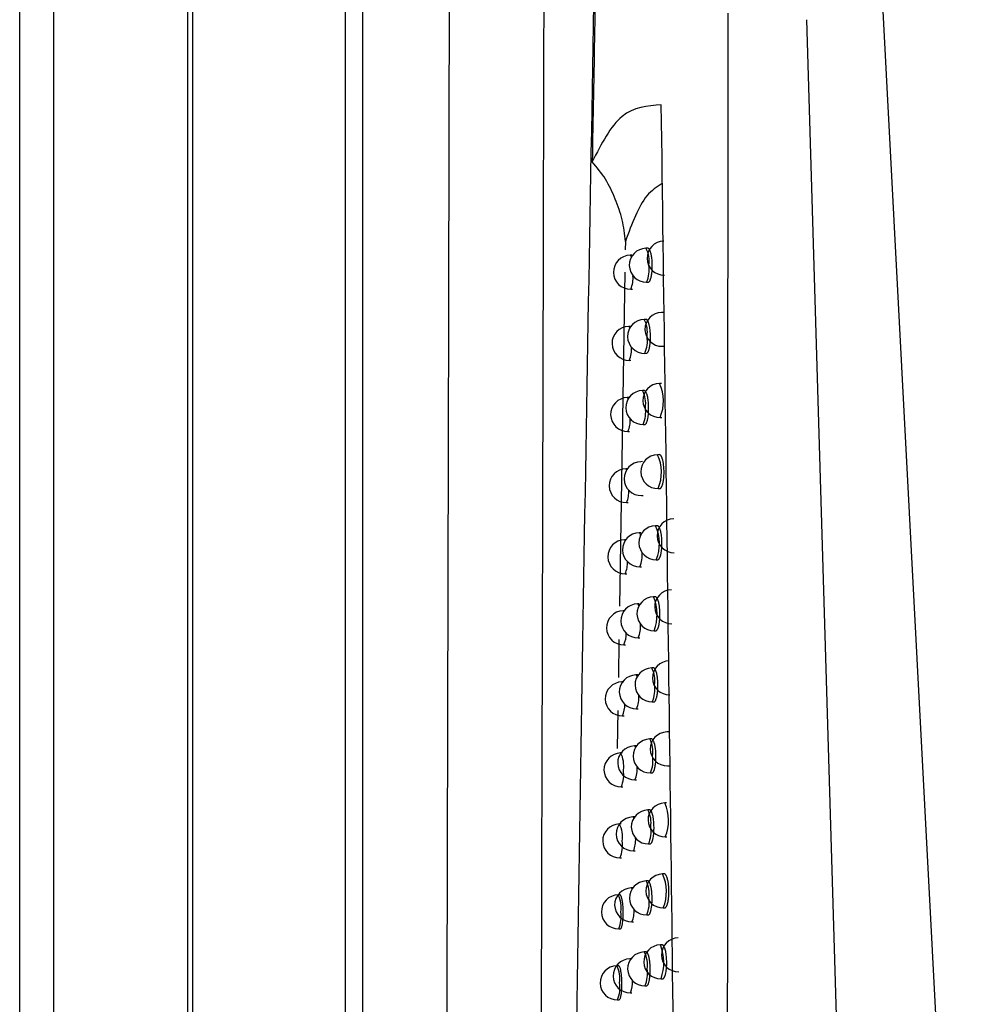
# Model space of a CAD drawing. Header units: millimetres. Extents: x -0.66 to 0.91, y -0.4 to 0.64.
# Tile 51 of 241: x -0.0314 to -0.0037, y 0.0709 to 0.0999. Entities that reach past the tile are written whole.
import ezdxf

# ---------------------------------------------------------------- set-up
doc = ezdxf.new("R2010")
doc.units = ezdxf.units.MM
doc.layers.add('FORMAT', color=7, linetype='Continuous')

msp = doc.modelspace()

# ---------------------------------------------------------------- linework, layer by layer
at = {"layer": 'FORMAT', "color": 7, "linetype": 'Continuous', "lineweight": 25}
for p, q in [((-0.031429, -0.035976), (-0.031429, 0.324024)), ((-0.030429, 0.324024), (-0.030429, -0.035976)), ((-0.026473, -0.03602), (-0.026473, 0.324067)), ((-0.026342, 0.136136), (-0.026342, 0.021911)), ((-0.021833, 0.022364), (-0.021833, 0.135921)), ((-0.021333, 0.135921), (-0.021333, 0.022126)), ((-0.006022, 0.100563), (-0.003659, 0.055495)), ((-0.008245, 0.099924), (-0.006811, 0.051341)), ((-0.013583, 0.093385), (-0.013587, 0.093137)), ((-0.012925, 0.093187), (-0.012978, 0.093186)), ((-0.013392, 0.092981), (-0.013444, 0.09298)), ((-0.013598, 0.092478), (-0.013757, 0.082632)), ((-0.01296, 0.092186), (-0.012913, 0.092187)), ((-0.013427, 0.09198), (-0.01338, 0.091981)), ((-0.012464, 0.091296), (-0.012517, 0.091295)), ((-0.013434, 0.090883), (-0.013486, 0.090882)), ((-0.012977, 0.091089), (-0.013029, 0.091088)), ((-0.012499, 0.090295), (-0.012452, 0.090296)), ((-0.013011, 0.090088), (-0.012964, 0.090089)), ((-0.013469, 0.089882), (-0.013422, 0.089883)), ((-0.012525, 0.089199), (-0.012578, 0.089198)), ((-0.013027, 0.088991), (-0.01308, 0.088991)), ((-0.013476, 0.088785), (-0.013528, 0.088784)), ((-0.013062, 0.087991), (-0.013015, 0.087992)), ((-0.01256, 0.088198), (-0.012513, 0.088199)), ((-0.01351, 0.087785), (-0.013463, 0.087785)), ((-0.012585, 0.087102), (-0.012637, 0.087101)), ((-0.013077, 0.086895), (-0.013129, 0.086894)), ((-0.013524, 0.086689), (-0.013569, 0.086688)), ((-0.012619, 0.086101), (-0.012572, 0.086102)), ((-0.013551, 0.085688), (-0.013504, 0.085689)), ((-0.013111, 0.085894), (-0.013064, 0.085895)), ((-0.013126, 0.084799), (-0.013178, 0.084798)), ((-0.012643, 0.085005), (-0.012696, 0.085004)), ((-0.013573, 0.084593), (-0.013609, 0.084592)), ((-0.012678, 0.084005), (-0.012631, 0.084005)), ((-0.01316, 0.083798), (-0.013113, 0.083799)), ((-0.013591, 0.083592), (-0.013544, 0.083593)), ((-0.012701, 0.08291), (-0.012753, 0.082909)), ((-0.013621, 0.082497), (-0.013648, 0.082497)), ((-0.013174, 0.082703), (-0.013226, 0.082702)), ((-0.012736, 0.081909), (-0.012688, 0.08191)), ((-0.013773, 0.081655), (-0.013791, 0.080533)), ((-0.013208, 0.081702), (-0.013161, 0.081703)), ((-0.01363, 0.081497), (-0.013583, 0.081498)), ((-0.012758, 0.080815), (-0.01281, 0.080814)), ((-0.013635, 0.080403), (-0.013687, 0.080402)), ((-0.013222, 0.080609), (-0.013273, 0.080608)), ((-0.013807, 0.079558), (-0.013825, 0.078435)), ((-0.013256, 0.079608), (-0.013208, 0.079609)), ((-0.012792, 0.079814), (-0.012745, 0.079815)), ((-0.013669, 0.079402), (-0.013622, 0.079403)), ((-0.012814, 0.078721), (-0.012866, 0.07872)), ((-0.01231, 0.078928), (-0.012362, 0.078927)), ((-0.013268, 0.078515), (-0.01332, 0.078514)), ((-0.013674, 0.078309), (-0.013725, 0.078308)), ((-0.012344, 0.077927), (-0.012297, 0.077928)), ((-0.013302, 0.077514), (-0.013255, 0.077515)), ((-0.012848, 0.07772), (-0.0128, 0.077721)), ((-0.013707, 0.077308), (-0.01366, 0.077309)), ((-0.012374, 0.076834), (-0.012427, 0.076833)), ((-0.013315, 0.076421), (-0.013366, 0.07642)), ((-0.012868, 0.076627), (-0.01292, 0.076627)), ((-0.013711, 0.076216), (-0.013763, 0.076215)), ((-0.012409, 0.075834), (-0.012362, 0.075834)), ((-0.012903, 0.075627), (-0.012855, 0.075628)), ((-0.013745, 0.075215), (-0.013698, 0.075216)), ((-0.013348, 0.075421), (-0.013301, 0.075421)), ((-0.012438, 0.074742), (-0.01249, 0.074741)), ((-0.013369, 0.074329), (-0.013411, 0.074328)), ((-0.012922, 0.074535), (-0.012974, 0.074534)), ((-0.013748, 0.074124), (-0.0138, 0.074123)), ((-0.012472, 0.073741), (-0.012425, 0.073742)), ((-0.012956, 0.073534), (-0.012909, 0.073535)), ((-0.013393, 0.073328), (-0.013346, 0.073329)), ((-0.013782, 0.073123), (-0.013735, 0.073124)), ((-0.0125, 0.072649), (-0.012553, 0.072649)), ((-0.012975, 0.072443), (-0.013027, 0.072442)), ((-0.013785, 0.072032), (-0.013837, 0.072031)), ((-0.013422, 0.072237), (-0.013455, 0.072236)), ((-0.013009, 0.071442), (-0.012962, 0.071443)), ((-0.012535, 0.071649), (-0.012487, 0.07165)), ((-0.013437, 0.071236), (-0.01339, 0.071237)), ((-0.013819, 0.071031), (-0.013772, 0.071032))]:
    msp.add_line(p, q, dxfattribs=at)
at = {"layer": 'FORMAT', "color": 7, "linetype": 'Continuous', "lineweight": 25, "flags": 128}
for points in [[(-0.013444, 0.09298), (-0.013444, 0.09298), (-0.013415, 0.092942), (-0.013409, 0.092923)], [(-0.013486, 0.090882), (-0.013486, 0.090882), (-0.013457, 0.090844), (-0.013455, 0.090836)], [(-0.013528, 0.088784), (-0.013528, 0.088784), (-0.013499, 0.088748)], [(-0.013569, 0.086688), (-0.013568, 0.086688), (-0.013544, 0.08666)], [(-0.013609, 0.084592), (-0.013608, 0.084592), (-0.013587, 0.084572)], [(-0.013648, 0.082497), (-0.013648, 0.082497), (-0.013631, 0.082483)], [(-0.013226, 0.082702), (-0.013226, 0.082702), (-0.013197, 0.082664), (-0.013189, 0.082638)], [(-0.013273, 0.080608), (-0.013273, 0.080608), (-0.013244, 0.08057), (-0.013239, 0.080555)], [(-0.013687, 0.080402), (-0.013687, 0.080402), (-0.013674, 0.080395)], [(-0.01332, 0.078514), (-0.01332, 0.078514), (-0.013291, 0.078476), (-0.013289, 0.078471)], [(-0.013366, 0.07642), (-0.013366, 0.07642), (-0.013338, 0.076387)], [(-0.013411, 0.074328), (-0.013411, 0.074328), (-0.013387, 0.074303)], [(-0.013455, 0.072236), (-0.013455, 0.072236), (-0.013435, 0.072218)]]:
    msp.add_lwpolyline(points, dxfattribs=at)
at = {"layer": 'FORMAT', "color": 7, "linetype": 'Continuous', "lineweight": 25}
for centre, radius, start, end in [((-0.012969, 0.092686), 0.0005, 91.021569, 271.021569), ((-0.013679, 0.092814), 0.0007941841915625, 350.768127, 27.972421), ((-0.012446, 0.092894), 0.0005, 91.021569, 271.021569), ((-0.013436, 0.09248), 0.0005, 91.021569, 271.021569), ((-0.013793, 0.092548), 0.0009085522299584, 336.523793, 8.735336), ((-0.014139, 0.0923), 0.0007809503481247, 335.790636, 5.650693), ((-0.012508, 0.090795), 0.0005, 91.021569, 271.021569), ((-0.013478, 0.090382), 0.0005, 91.021569, 271.021569), ((-0.01302, 0.090588), 0.0005, 91.021569, 271.021569), ((-0.01373, 0.090715), 0.0007941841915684, 350.768127, 27.972421), ((-0.013845, 0.09045), 0.0009085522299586, 336.523793, 8.735336), ((-0.014167, 0.090197), 0.0007660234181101, 335.685568, 5.26658), ((-0.012569, 0.088698), 0.0005, 91.021569, 271.021569), ((-0.013719, 0.088677), 0.001254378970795, 337.530656, 24.512482), ((-0.013071, 0.088491), 0.0005, 91.021569, 271.021569), ((-0.013781, 0.088618), 0.0007941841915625, 350.768127, 27.972421), ((-0.013519, 0.088284), 0.0005, 91.021569, 271.021569), ((-0.013895, 0.088353), 0.0009085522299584, 336.523793, 8.735336), ((-0.014195, 0.088095), 0.0007521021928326, 335.583213, 4.902416), ((-0.012628, 0.086601), 0.0005, 91.021569, 271.021569), ((-0.013749, 0.086581), 0.0012272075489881, 336.978136, 25.065003), ((-0.01312, 0.086394), 0.0005, 91.021569, 271.021569), ((-0.01356, 0.086188), 0.0005, 91.021569, 271.021569), ((-0.014223, 0.085995), 0.0007390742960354, 335.483399, 4.556035), ((-0.012152, 0.084712), 0.0005, 91.021569, 271.021569), ((-0.013169, 0.084298), 0.0005, 91.021569, 271.021569), ((-0.012687, 0.084505), 0.0005, 91.021569, 271.021569), ((-0.013219, 0.084727), 8.15198178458e-05, 355.948252, 60.05105), ((-0.013809, 0.084484), 0.0012285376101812, 337.005807, 25.037332), ((-0.0136, 0.084092), 0.0005, 91.021569, 271.021569), ((-0.013898, 0.084127), 0.0008077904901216, 335.96819, 6.326425), ((-0.014252, 0.083895), 0.0007268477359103, 335.385995, 4.225703), ((-0.012221, 0.082616), 0.0005, 91.021569, 271.021569), ((-0.012744, 0.082409), 0.0005, 91.021569, 271.021569), ((-0.014037, 0.082386), 0.0013859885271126, 339.875101, 22.168038), ((-0.013639, 0.081997), 0.0005, 91.021569, 271.021569), ((-0.013217, 0.082202), 0.0005, 91.021569, 271.021569), ((-0.01393, 0.082026), 0.0007910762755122, 335.859286, 5.907774), ((-0.01428, 0.081796), 0.0007153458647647, 335.290901, 3.910003), ((-0.012287, 0.080521), 0.0005, 91.021569, 271.021569), ((-0.012801, 0.080314), 0.0005, 91.021569, 271.021569), ((-0.013511, 0.080442), 0.0007941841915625, 350.768127, 27.972421), ((-0.013264, 0.080108), 0.0005, 91.021569, 271.021569), ((-0.013678, 0.079902), 0.0005, 91.021569, 271.021569), ((-0.013625, 0.080176), 0.0009085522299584, 336.523793, 8.735336), ((-0.013963, 0.079926), 0.0007755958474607, 335.753488, 5.513631), ((-0.014309, 0.079698), 0.0007045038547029, 335.19804, 3.607762), ((-0.012857, 0.07822), 0.0005, 91.021569, 271.021569), ((-0.013567, 0.078347), 0.0007941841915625, 350.768127, 27.972421), ((-0.012353, 0.078427), 0.0005, 91.021569, 271.021569), ((-0.013311, 0.078014), 0.0005, 91.021569, 271.021569), ((-0.013716, 0.077808), 0.0005, 91.021569, 271.021569), ((-0.014427, 0.077936), 0.0007941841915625, 350.768127, 27.972421), ((-0.013681, 0.078082), 0.0009085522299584, 336.523793, 8.735336), ((-0.014541, 0.07767), 0.0009085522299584, 336.523793, 8.735336), ((-0.013996, 0.077828), 0.0007611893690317, 335.650515, 5.140799), ((-0.012418, 0.076334), 0.0005, 91.021569, 271.021569), ((-0.013539, 0.076314), 0.0012274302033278, 336.982773, 25.060366), ((-0.013357, 0.075921), 0.0005, 91.021569, 271.021569), ((-0.012911, 0.076127), 0.0005, 91.021569, 271.021569), ((-0.013622, 0.076254), 0.0007941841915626, 350.768127, 27.972421), ((-0.013754, 0.075715), 0.0005, 91.021569, 271.021569), ((-0.014464, 0.075843), 0.0007941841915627, 350.768127, 27.972421), ((-0.013736, 0.075989), 0.0009085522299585, 336.523793, 8.735336), ((-0.014029, 0.07573), 0.0007477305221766, 335.550164, 4.786805), ((-0.014579, 0.075577), 0.0009085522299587, 336.523793, 8.735336), ((-0.012481, 0.074241), 0.0005, 91.021569, 271.021569), ((-0.013603, 0.074221), 0.0012287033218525, 337.00925, 25.033889), ((-0.013402, 0.073828), 0.0005, 91.021569, 271.021569), ((-0.012965, 0.074034), 0.0005, 91.021569, 271.021569), ((-0.013676, 0.074161), 0.0007941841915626, 350.768127, 27.972421), ((-0.013791, 0.073623), 0.0005, 91.021569, 271.021569), ((-0.014502, 0.07375), 0.0007941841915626, 350.768127, 27.972421), ((-0.01379, 0.073896), 0.0009085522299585, 336.523793, 8.735336), ((-0.014616, 0.073485), 0.0009085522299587, 336.523793, 8.735336), ((-0.014062, 0.073634), 0.0007351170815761, 335.452278, 4.449694), ((-0.012022, 0.072356), 0.0005, 91.021569, 271.021569), ((-0.012544, 0.072149), 0.0005, 91.021569, 271.021569), ((-0.013839, 0.072126), 0.0013882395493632, 339.911032, 22.132107), ((-0.013018, 0.071942), 0.0005, 91.021569, 271.021569), ((-0.013729, 0.072069), 0.0007941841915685, 350.768127, 27.972421), ((-0.013828, 0.071531), 0.0005, 91.021569, 271.021569), ((-0.013446, 0.071736), 0.0005, 91.021569, 271.021569), ((-0.014538, 0.071659), 0.0007941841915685, 350.768127, 27.972421), ((-0.013843, 0.071804), 0.0009085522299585, 336.523793, 8.735336), ((-0.014652, 0.071393), 0.0009085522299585, 336.523793, 8.735336), ((-0.014095, 0.071538), 0.0007232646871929, 335.35674, 4.127884)]:
    msp.add_arc(centre, radius, start, end, dxfattribs=at)
for points, knots in [([(-0.0189756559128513, 0.0236943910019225), (-0.0189374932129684, 0.0358943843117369), (-0.0188611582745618, 0.0602974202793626), (-0.0187705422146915, 0.0971297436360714), (-0.0187261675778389, 0.1217910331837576), (-0.0187039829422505, 0.1341201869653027)], [0, 0, 0, 0, 0.3333046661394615, 0.6666926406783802, 1, 1, 1, 1]), ([(-0.0144234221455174, 0.1031758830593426), (-0.0144461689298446, 0.1019879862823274), (-0.0144936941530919, 0.0995060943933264), (-0.0145392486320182, 0.0970261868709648), (-0.0145629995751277, 0.0957332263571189)], [0, 0, 0, 0, 0.4786255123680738, 1, 1, 1, 1]), ([(-0.0162067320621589, 0.0217882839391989), (-0.0161971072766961, 0.0246374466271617), (-0.0161478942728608, 0.0392056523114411), (-0.0160678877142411, 0.0655934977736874), (-0.0160056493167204, 0.0897799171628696), (-0.0159767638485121, 0.1021753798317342), (-0.0159754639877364, 0.1027331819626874)], [0, 0, 0, 0, 0.1061557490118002, 0.542790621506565, 0.9794253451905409, 1, 1, 1, 1]), ([(-0.0156488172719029, 0.0213730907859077), (-0.0155730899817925, 0.0279605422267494), (-0.0154216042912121, 0.041138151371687), (-0.0151556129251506, 0.0610178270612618), (-0.0148577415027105, 0.0809722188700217), (-0.0146191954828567, 0.0943342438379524), (-0.0144998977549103, 0.1010166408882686)], [0, 0, 0, 0, 0.2497424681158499, 0.4995875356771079, 0.749741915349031, 0.9999999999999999, 0.9999999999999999, 0.9999999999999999, 0.9999999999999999]), ([(-0.0106230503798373, -0.0007072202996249), (-0.01062209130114, 0.0003401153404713), (-0.0106141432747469, 0.0090195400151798), (-0.0106005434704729, 0.0253356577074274), (-0.01058437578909, 0.0482474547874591), (-0.010571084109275, 0.0711675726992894), (-0.0105629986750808, 0.0884573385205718), (-0.0105591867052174, 0.0981058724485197), (-0.0105583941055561, 0.1001120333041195)], [0, 0, 0, 0, 0.0311832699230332, 0.2584203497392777, 0.4856766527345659, 0.71299065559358, 0.9403238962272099, 1, 1, 1, 1]), ([(-0.0125270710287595, 0.0974178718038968), (-0.0129346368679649, 0.0973844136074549), (-0.0137512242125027, 0.0973173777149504), (-0.014292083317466, 0.0962618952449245), (-0.0145629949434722, 0.095733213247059)], [0, 0, 0, 0, 0.499108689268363, 1, 1, 1, 1]), ([(-0.0117317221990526, -0.0008944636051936), (-0.0117663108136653, 0.0100234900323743), (-0.0118354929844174, 0.0318609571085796), (-0.012078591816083, 0.0646427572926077), (-0.0123775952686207, 0.0864932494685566), (-0.0125270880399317, 0.0974178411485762)], [0, 0, 0, 0, 0.333314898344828, 0.6666774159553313, 1, 1, 1, 1]), ([(-0.013583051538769, 0.0933851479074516), (-0.0136069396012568, 0.0935996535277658), (-0.0136547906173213, 0.0940293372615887), (-0.0138810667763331, 0.0946383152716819), (-0.0141406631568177, 0.0952365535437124), (-0.0144223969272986, 0.0955678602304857), (-0.0145630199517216, 0.0957332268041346)], [0, 0, 0, 0, 0.2496130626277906, 0.5000086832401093, 0.7504371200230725, 1, 1, 1, 1]), ([(-0.0124976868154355, 0.0950916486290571), (-0.0126559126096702, 0.094994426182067), (-0.0130973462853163, 0.0947231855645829), (-0.013393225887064, 0.0939080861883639), (-0.0135830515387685, 0.0933851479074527)], [0, 0, 0, 0, 0.3584361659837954, 1, 1, 1, 1]), ([(-0.012912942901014, 0.0921878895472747), (-0.0129120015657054, 0.0921876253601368), (-0.0129074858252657, 0.0921863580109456), (-0.0128995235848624, 0.092189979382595), (-0.01288563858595, 0.0921980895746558), (-0.0128720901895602, 0.0922140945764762), (-0.0128592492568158, 0.0922365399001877), (-0.012850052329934, 0.0922565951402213), (-0.0128413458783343, 0.0922796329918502), (-0.0128330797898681, 0.0923059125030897), (-0.0128254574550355, 0.0923349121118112), (-0.0128162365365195, 0.0923767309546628), (-0.0128084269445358, 0.0924232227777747), (-0.012802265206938, 0.0924732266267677), (-0.0127972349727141, 0.0925251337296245), (-0.0127939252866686, 0.0925795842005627), (-0.0127924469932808, 0.0926352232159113), (-0.012792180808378, 0.0926912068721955), (-0.0127937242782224, 0.0927473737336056), (-0.0127970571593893, 0.0928023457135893), (-0.012801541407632, 0.0928561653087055), (-0.0128077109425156, 0.0929078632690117), (-0.0128154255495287, 0.0929561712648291), (-0.0128241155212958, 0.0930019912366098), (-0.0128341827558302, 0.0930436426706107), (-0.0128453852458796, 0.0930800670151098), (-0.012857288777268, 0.0931128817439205), (-0.0128701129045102, 0.0931398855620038), (-0.0128835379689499, 0.0931603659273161), (-0.0128973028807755, 0.0931763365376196), (-0.0129113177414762, 0.0931858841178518), (-0.0129218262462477, 0.0931866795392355), (-0.0129252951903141, 0.0931869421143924)], [0, 0, 0, 0, 0.0072282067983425, 0.0346748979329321, 0.0612502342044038, 0.115303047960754, 0.142845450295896, 0.1694235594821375, 0.19618696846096, 0.2235361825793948, 0.2510884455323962, 0.277574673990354, 0.3314558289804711, 0.3589173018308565, 0.3852542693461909, 0.4388314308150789, 0.4661373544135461, 0.4923397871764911, 0.5456386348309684, 0.5727991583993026, 0.5989499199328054, 0.6521371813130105, 0.679236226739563, 0.7054436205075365, 0.7587411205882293, 0.7858930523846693, 0.8122352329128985, 0.8658058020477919, 0.8930964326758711, 0.9195842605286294, 0.9734541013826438, 1, 1, 1, 1]), ([(-0.0129641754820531, 0.0900897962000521), (-0.0129632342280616, 0.0900895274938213), (-0.0129587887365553, 0.09008825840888), (-0.0129509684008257, 0.0900918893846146), (-0.0129373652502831, 0.0901000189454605), (-0.0129240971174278, 0.0901160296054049), (-0.0129115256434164, 0.0901384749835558), (-0.0129025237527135, 0.0901585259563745), (-0.0128940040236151, 0.0901815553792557), (-0.0128859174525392, 0.0902078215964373), (-0.0128784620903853, 0.0902368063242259), (-0.0128694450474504, 0.0902786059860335), (-0.0128618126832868, 0.0903250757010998), (-0.0128557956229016, 0.0903750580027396), (-0.0128508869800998, 0.0904269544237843), (-0.0128476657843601, 0.0904813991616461), (-0.0128462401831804, 0.0905370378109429), (-0.012846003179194, 0.0905930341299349), (-0.0128475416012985, 0.090649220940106), (-0.0128508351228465, 0.0907042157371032), (-0.0128552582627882, 0.0907580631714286), (-0.0128613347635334, 0.0908097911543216), (-0.0128689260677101, 0.0908581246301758), (-0.0128774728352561, 0.0909039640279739), (-0.0128873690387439, 0.0909456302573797), (-0.0128983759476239, 0.0909820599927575), (-0.0129100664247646, 0.0910148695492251), (-0.0129226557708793, 0.0910418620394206), (-0.0129358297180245, 0.0910623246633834), (-0.0129493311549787, 0.0910782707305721), (-0.0129630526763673, 0.0910877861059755), (-0.012973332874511, 0.0910885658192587), (-0.0129767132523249, 0.0910888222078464)], [0, 0, 0, 0, 0.0073694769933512, 0.0348056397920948, 0.0613626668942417, 0.1153782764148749, 0.1429017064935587, 0.1694618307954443, 0.1962070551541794, 0.2235373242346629, 0.251070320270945, 0.2775473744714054, 0.3314090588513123, 0.3588600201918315, 0.3852013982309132, 0.438786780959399, 0.466096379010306, 0.4923151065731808, 0.5456467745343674, 0.5728238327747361, 0.5989953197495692, 0.6522249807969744, 0.6793458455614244, 0.7055689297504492, 0.7588990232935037, 0.7860680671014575, 0.8124139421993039, 0.8659928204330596, 0.8932882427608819, 0.9197664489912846, 0.9736172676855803, 0.9999999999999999, 0.9999999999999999, 0.9999999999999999, 0.9999999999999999]), ([(-0.0130145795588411, 0.0879923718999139), (-0.0130136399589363, 0.0879920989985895), (-0.0130092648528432, 0.0879908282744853), (-0.0130015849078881, 0.0879944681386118), (-0.0129882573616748, 0.0880026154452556), (-0.0129752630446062, 0.0880186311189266), (-0.0129629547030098, 0.0880410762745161), (-0.0129541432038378, 0.0880611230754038), (-0.0129458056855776, 0.0880841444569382), (-0.0129378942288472, 0.0881103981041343), (-0.0129306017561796, 0.0881393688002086), (-0.0129217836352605, 0.0881811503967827), (-0.0129143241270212, 0.0882275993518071), (-0.0129084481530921, 0.0882775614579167), (-0.0129036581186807, 0.0883294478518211), (-0.0129005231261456, 0.0883838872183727), (-0.0128991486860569, 0.0884395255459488), (-0.01289893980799, 0.0884955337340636), (-0.0129004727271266, 0.0885517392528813), (-0.0129037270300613, 0.0886067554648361), (-0.0129080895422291, 0.0886606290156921), (-0.012914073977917, 0.0887123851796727), (-0.0129215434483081, 0.0887607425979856), (-0.0129299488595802, 0.0888066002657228), (-0.0129396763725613, 0.0888482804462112), (-0.0129504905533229, 0.0888847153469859), (-0.0129619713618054, 0.0889175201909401), (-0.012974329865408, 0.0889445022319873), (-0.0129872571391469, 0.0889649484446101), (-0.0130005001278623, 0.0889808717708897), (-0.0130139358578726, 0.088990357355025), (-0.0130239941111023, 0.0889911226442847), (-0.0130272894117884, 0.0889913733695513)], [0, 0, 0, 0, 0.0075010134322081, 0.0349273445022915, 0.0614672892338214, 0.1154481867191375, 0.1429539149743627, 0.1694972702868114, 0.1962255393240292, 0.2235381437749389, 0.2510531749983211, 0.2775216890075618, 0.3313652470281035, 0.3588064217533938, 0.3851519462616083, 0.4387450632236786, 0.4660581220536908, 0.49229210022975, 0.5456544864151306, 0.5728470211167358, 0.599037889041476, 0.6523072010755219, 0.6794484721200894, 0.7056861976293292, 0.7590467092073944, 0.7862317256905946, 0.8125809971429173, 0.8661675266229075, 0.8934673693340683, 0.9199365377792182, 0.9737694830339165, 1, 1, 1, 1]), ([(-0.0125723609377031, 0.0861020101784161), (-0.012571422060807, 0.086101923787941), (-0.0125667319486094, 0.0861014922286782), (-0.0125584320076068, 0.08610433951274), (-0.0125475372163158, 0.086110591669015), (-0.0125368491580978, 0.0861205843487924), (-0.0125263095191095, 0.0861341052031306), (-0.0125161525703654, 0.086151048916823), (-0.0125064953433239, 0.0861711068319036), (-0.0124973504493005, 0.0861941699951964), (-0.0124886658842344, 0.0862204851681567), (-0.0124806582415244, 0.0862495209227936), (-0.012473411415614, 0.0862808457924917), (-0.0124669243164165, 0.0863143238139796), (-0.0124611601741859, 0.0863503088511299), (-0.0124562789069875, 0.0863879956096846), (-0.012450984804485, 0.0864399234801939), (-0.0124474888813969, 0.0864943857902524), (-0.0124459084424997, 0.0865500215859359), (-0.0124455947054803, 0.0866059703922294), (-0.012447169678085, 0.0866620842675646), (-0.0124506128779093, 0.0867169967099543), (-0.012455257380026, 0.086770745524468), (-0.012461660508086, 0.0868223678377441), (-0.0124696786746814, 0.0868706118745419), (-0.0124787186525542, 0.0869163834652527), (-0.012489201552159, 0.086957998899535), (-0.0125008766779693, 0.0869944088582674), (-0.012510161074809, 0.0870189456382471), (-0.0125198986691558, 0.087040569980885), (-0.0125301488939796, 0.0870593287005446), (-0.0125407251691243, 0.087074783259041), (-0.0125514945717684, 0.087086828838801), (-0.0125624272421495, 0.0870954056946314), (-0.01257351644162, 0.0871007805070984), (-0.0125809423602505, 0.0871013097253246), (-0.0125846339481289, 0.0871015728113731)], [0, 0, 0, 0, 0.0068760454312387, 0.0343489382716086, 0.0609687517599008, 0.0877731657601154, 0.1151602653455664, 0.1427489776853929, 0.1693676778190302, 0.1961721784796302, 0.2235644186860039, 0.2511605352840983, 0.2776624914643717, 0.3043502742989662, 0.3316263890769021, 0.3591067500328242, 0.385424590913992, 0.4389646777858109, 0.4662529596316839, 0.4924074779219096, 0.5456095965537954, 0.5727212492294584, 0.5988143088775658, 0.6518835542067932, 0.678921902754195, 0.7050848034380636, 0.7582900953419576, 0.7853937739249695, 0.8117217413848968, 0.8382306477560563, 0.8653083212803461, 0.8925817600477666, 0.9190895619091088, 0.9457800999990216, 0.9730460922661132, 1, 1, 1, 1]), ([(-0.012630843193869, 0.0840057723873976), (-0.0126299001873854, 0.0840056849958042), (-0.0126252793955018, 0.0840052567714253), (-0.0126171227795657, 0.0840081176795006), (-0.0126064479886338, 0.0840143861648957), (-0.0125959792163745, 0.0840243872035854), (-0.0125856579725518, 0.0840379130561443), (-0.0125757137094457, 0.0840548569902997), (-0.0125662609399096, 0.084074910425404), (-0.0125573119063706, 0.0840979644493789), (-0.0125488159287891, 0.0841242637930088), (-0.0125409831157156, 0.0841532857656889), (-0.0125315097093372, 0.0841951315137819), (-0.0125234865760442, 0.0842416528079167), (-0.0125171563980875, 0.0842916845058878), (-0.0125119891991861, 0.0843436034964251), (-0.0125085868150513, 0.0843980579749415), (-0.0125070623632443, 0.084453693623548), (-0.0125067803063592, 0.0845096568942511), (-0.012508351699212, 0.084565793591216), (-0.0125117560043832, 0.0846207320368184), (-0.0125163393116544, 0.0846745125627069), (-0.0125226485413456, 0.0847261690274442), (-0.0125305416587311, 0.0847744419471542), (-0.0125394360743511, 0.0848202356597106), (-0.012549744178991, 0.08486186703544), (-0.0125612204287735, 0.0848982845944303), (-0.0125734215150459, 0.084931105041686), (-0.0125865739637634, 0.0849581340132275), (-0.0126003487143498, 0.0849786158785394), (-0.0126109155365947, 0.0849906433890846), (-0.0126216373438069, 0.0849991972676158), (-0.0126324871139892, 0.085004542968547), (-0.0126397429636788, 0.0850050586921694), (-0.0126433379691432, 0.0850053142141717)], [0, 0, 0, 0, 0.0070417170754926, 0.0345048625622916, 0.0611058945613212, 0.0878914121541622, 0.1152592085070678, 0.1428284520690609, 0.1694288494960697, 0.1962148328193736, 0.2235877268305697, 0.2511641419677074, 0.2776580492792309, 0.3315559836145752, 0.3590268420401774, 0.3853522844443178, 0.4389069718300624, 0.4662021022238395, 0.4923778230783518, 0.5456226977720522, 0.5727559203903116, 0.598875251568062, 0.651998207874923, 0.6790641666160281, 0.7052476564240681, 0.758495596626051, 0.7856215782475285, 0.8119564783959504, 0.8655111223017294, 0.8927928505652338, 0.9192922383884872, 0.9459744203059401, 0.9732323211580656, 1, 1, 1, 1]), ([(-0.0126883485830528, 0.0819102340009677), (-0.0126874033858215, 0.0819101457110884), (-0.0126828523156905, 0.081909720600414), (-0.0126748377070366, 0.0819125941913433), (-0.0126643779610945, 0.0819188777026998), (-0.0126541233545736, 0.081928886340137), (-0.0126440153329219, 0.0819424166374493), (-0.0126342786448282, 0.0819593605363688), (-0.0126250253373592, 0.0819794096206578), (-0.0126162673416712, 0.0820024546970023), (-0.0126079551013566, 0.082028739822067), (-0.0126002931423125, 0.0820577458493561), (-0.0125910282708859, 0.0820995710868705), (-0.0125831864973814, 0.0821460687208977), (-0.0125770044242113, 0.082196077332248), (-0.0125719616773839, 0.082247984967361), (-0.0125686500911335, 0.0823024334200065), (-0.0125671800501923, 0.0823580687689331), (-0.0125669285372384, 0.0824140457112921), (-0.0125684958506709, 0.0824702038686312), (-0.0125718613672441, 0.0825251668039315), (-0.0125763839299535, 0.0825789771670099), (-0.0125826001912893, 0.0826306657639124), (-0.0125903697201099, 0.0826789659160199), (-0.0125991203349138, 0.0827247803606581), (-0.0126092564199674, 0.0827664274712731), (-0.0126205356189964, 0.0828028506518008), (-0.0126325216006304, 0.0828356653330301), (-0.0126454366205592, 0.0828626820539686), (-0.0126589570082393, 0.0828831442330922), (-0.0126693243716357, 0.0828951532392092), (-0.0126798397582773, 0.0829036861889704), (-0.0126904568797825, 0.0829090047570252), (-0.0126975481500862, 0.0829095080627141), (-0.0127010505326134, 0.0829097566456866)], [0, 0, 0, 0, 0.0071957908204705, 0.034647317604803, 0.0612283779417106, 0.0879937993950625, 0.1153410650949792, 0.1428896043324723, 0.1694705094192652, 0.1962367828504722, 0.2235891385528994, 0.2511446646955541, 0.2776287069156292, 0.3315056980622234, 0.358965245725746, 0.3852954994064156, 0.4388591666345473, 0.4661583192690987, 0.4923516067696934, 0.5456318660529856, 0.5727829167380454, 0.5989245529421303, 0.652093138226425, 0.6791825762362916, 0.7053829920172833, 0.7586660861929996, 0.7858105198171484, 0.8121494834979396, 0.8657132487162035, 0.8930002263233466, 0.9194892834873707, 0.9461611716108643, 0.9734089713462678, 1, 1, 1, 1]), ([(-0.0127448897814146, 0.0798158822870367), (-0.0127439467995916, 0.0798156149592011), (-0.0127394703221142, 0.0798143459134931), (-0.0127315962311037, 0.0798179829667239), (-0.012721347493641, 0.0798240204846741), (-0.0127113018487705, 0.0798341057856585), (-0.0127014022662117, 0.0798476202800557), (-0.012691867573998, 0.0798645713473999), (-0.0126797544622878, 0.0798913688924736), (-0.0126685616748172, 0.0799244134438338), (-0.0126586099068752, 0.0799629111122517), (-0.0126495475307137, 0.0800047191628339), (-0.0126418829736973, 0.080051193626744), (-0.0126358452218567, 0.0801011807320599), (-0.0126309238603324, 0.0801530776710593), (-0.0126277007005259, 0.0802075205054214), (-0.012626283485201, 0.0802631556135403), (-0.0126260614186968, 0.0803191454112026), (-0.0126276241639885, 0.0803753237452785), (-0.0126309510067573, 0.0804303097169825), (-0.0126354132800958, 0.0804841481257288), (-0.0126415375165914, 0.0805358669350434), (-0.0126491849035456, 0.080584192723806), (-0.012657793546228, 0.080630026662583), (-0.0126677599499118, 0.080671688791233), (-0.0126788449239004, 0.080708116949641), (-0.0126906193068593, 0.0807409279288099), (-0.0127033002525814, 0.0807679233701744), (-0.0127165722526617, 0.0807883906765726), (-0.0127301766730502, 0.0808043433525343), (-0.012744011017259, 0.0808138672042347), (-0.0127543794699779, 0.0808146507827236), (-0.0127577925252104, 0.0808149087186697)], [0, 0, 0, 0, 0.0073238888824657, 0.034767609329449, 0.0613329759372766, 0.0880826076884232, 0.1154137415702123, 0.142946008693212, 0.1695116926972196, 0.2235504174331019, 0.251089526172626, 0.2775673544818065, 0.3314308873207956, 0.3588829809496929, 0.3852207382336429, 0.4387989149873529, 0.4661049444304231, 0.4923176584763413, 0.5456371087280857, 0.5728079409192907, 0.5989734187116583, 0.6521907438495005, 0.6793052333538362, 0.7055244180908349, 0.7588463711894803, 0.7860111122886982, 0.8123567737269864, 0.8659349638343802, 0.8932298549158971, 0.9197121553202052, 0.9735710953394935, 1, 1, 1, 1]), ([(-0.0128005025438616, 0.0777217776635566), (-0.012799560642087, 0.0777215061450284), (-0.0127951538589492, 0.0777202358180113), (-0.0127874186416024, 0.077723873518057), (-0.0127739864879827, 0.0777320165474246), (-0.0127608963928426, 0.077748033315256), (-0.0127485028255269, 0.0777704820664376), (-0.0127396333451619, 0.0777905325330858), (-0.0127312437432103, 0.0778135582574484), (-0.0127232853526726, 0.0778398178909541), (-0.0127159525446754, 0.0778687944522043), (-0.0127070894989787, 0.0779105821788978), (-0.0126995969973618, 0.0779570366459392), (-0.0126937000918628, 0.0780070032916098), (-0.0126888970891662, 0.0780588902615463), (-0.0126857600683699, 0.0781133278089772), (-0.0126843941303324, 0.0781689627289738), (-0.0126842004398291, 0.0782249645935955), (-0.0126857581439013, 0.078281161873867), (-0.0126890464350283, 0.0783361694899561), (-0.0126934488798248, 0.0783900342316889), (-0.012699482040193, 0.0784417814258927), (-0.0127070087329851, 0.0784901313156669), (-0.0127154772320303, 0.0785359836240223), (-0.012725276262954, 0.0785776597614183), (-0.0127361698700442, 0.0786140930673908), (-0.0127477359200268, 0.0786468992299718), (-0.0127601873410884, 0.0786738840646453), (-0.0127732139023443, 0.0786943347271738), (-0.0127865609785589, 0.0787102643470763), (-0.0128001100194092, 0.0787197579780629), (-0.0128102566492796, 0.0787205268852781), (-0.012813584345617, 0.0787207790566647)], [0, 0, 0, 0, 0.0074575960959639, 0.0348911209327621, 0.0614390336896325, 0.1154362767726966, 0.142950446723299, 0.1694991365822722, 0.1962328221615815, 0.2235511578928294, 0.2510720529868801, 0.2775413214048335, 0.3313866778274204, 0.3588289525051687, 0.385170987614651, 0.438757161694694, 0.4660667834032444, 0.4922949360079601, 0.5456454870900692, 0.5728319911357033, 0.5990170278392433, 0.6522743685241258, 0.6794094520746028, 0.7056434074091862, 0.758996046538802, 0.7861769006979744, 0.812525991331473, 0.8661119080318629, 0.8934112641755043, 0.9198844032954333, 0.9737252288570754, 0.9999999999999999, 0.9999999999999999, 0.9999999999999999, 0.9999999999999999]), ([(-0.0128551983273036, 0.0756283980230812), (-0.0128542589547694, 0.0756281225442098), (-0.0128499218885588, 0.0756268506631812), (-0.0128423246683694, 0.075630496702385), (-0.0128291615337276, 0.0756386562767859), (-0.0128163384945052, 0.0756546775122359), (-0.0128042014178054, 0.0756771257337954), (-0.0127955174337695, 0.0756971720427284), (-0.0127873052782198, 0.075720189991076), (-0.0127795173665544, 0.0757464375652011), (-0.0127723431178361, 0.0757754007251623), (-0.0127636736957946, 0.075817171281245), (-0.0127563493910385, 0.0758636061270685), (-0.0127505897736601, 0.0759135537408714), (-0.0127459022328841, 0.0759654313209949), (-0.0127428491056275, 0.0760198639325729), (-0.0127415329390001, 0.0760754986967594), (-0.0127413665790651, 0.076131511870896), (-0.0127429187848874, 0.0761877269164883), (-0.0127461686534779, 0.0762427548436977), (-0.0127505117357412, 0.0762966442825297), (-0.0127564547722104, 0.0763484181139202), (-0.0127638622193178, 0.0763967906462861), (-0.0127721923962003, 0.0764426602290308), (-0.0127818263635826, 0.076484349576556), (-0.012792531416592, 0.0765207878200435), (-0.0128038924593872, 0.0765535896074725), (-0.012816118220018, 0.076580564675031), (-0.0128289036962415, 0.0766009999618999), (-0.0128419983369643, 0.0766169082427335), (-0.0128552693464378, 0.0766263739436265), (-0.0128652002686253, 0.0766271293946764), (-0.0128684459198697, 0.0766273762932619)], [0, 0, 0, 0, 0.0075820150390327, 0.035006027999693, 0.0615376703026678, 0.1155018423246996, 0.1429991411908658, 0.1695320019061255, 0.1962496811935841, 0.2235513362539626, 0.2510552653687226, 0.2775165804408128, 0.3313450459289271, 0.3587781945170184, 0.3851242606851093, 0.4387179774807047, 0.4660309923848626, 0.4922735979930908, 0.5456532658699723, 0.5728544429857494, 0.5990577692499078, 0.6523525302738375, 0.6795068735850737, 0.7057546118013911, 0.7591358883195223, 0.7863317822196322, 0.8126840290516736, 0.8662770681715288, 0.8935805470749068, 0.9200450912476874, 0.9738689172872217, 1, 1, 1, 1]), ([(-0.0124250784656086, 0.073741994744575), (-0.0124241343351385, 0.0737419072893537), (-0.0124195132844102, 0.0737414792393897), (-0.0124113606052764, 0.0737443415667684), (-0.0124006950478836, 0.0737506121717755), (-0.0123902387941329, 0.0737606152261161), (-0.0123799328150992, 0.0737741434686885), (-0.0123700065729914, 0.0737910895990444), (-0.0123605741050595, 0.0738111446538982), (-0.0123516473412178, 0.0738341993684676), (-0.0123431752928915, 0.073860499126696), (-0.0123353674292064, 0.0738895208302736), (-0.0123259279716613, 0.0739313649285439), (-0.0123179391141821, 0.0739778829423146), (-0.0123116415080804, 0.0740279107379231), (-0.0123065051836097, 0.0740798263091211), (-0.0123031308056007, 0.0741342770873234), (-0.0123016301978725, 0.0741899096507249), (-0.0123013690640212, 0.0742458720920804), (-0.0123029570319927, 0.0743020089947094), (-0.0123063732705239, 0.0743569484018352), (-0.0123109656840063, 0.0744107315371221), (-0.0123172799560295, 0.0744623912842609), (-0.0123251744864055, 0.0745106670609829), (-0.0123340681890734, 0.0745564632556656), (-0.0123443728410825, 0.0745980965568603), (-0.0123558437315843, 0.0746345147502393), (-0.0123680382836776, 0.0746673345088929), (-0.0123811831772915, 0.074694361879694), (-0.0123949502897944, 0.0747148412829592), (-0.0124055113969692, 0.0747268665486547), (-0.012416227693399, 0.0747354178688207), (-0.0124270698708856, 0.0747407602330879), (-0.0124343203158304, 0.074741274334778), (-0.0124379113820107, 0.0747415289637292)], [0, 0, 0, 0, 0.0070524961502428, 0.0345184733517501, 0.0611201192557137, 0.0879062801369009, 0.115274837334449, 0.1428448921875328, 0.169443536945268, 0.1962277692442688, 0.2235989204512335, 0.2511735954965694, 0.2776648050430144, 0.3315571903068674, 0.3590251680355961, 0.3853491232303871, 0.438900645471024, 0.4661940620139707, 0.4923706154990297, 0.545617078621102, 0.5727510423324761, 0.5988728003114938, 0.6520006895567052, 0.6790691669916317, 0.705254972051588, 0.7585076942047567, 0.7856361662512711, 0.8119721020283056, 0.8655289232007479, 0.892811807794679, 0.9193111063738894, 0.9459932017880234, 0.9732510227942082, 1, 1, 1, 1]), ([(-0.0129089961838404, 0.0735357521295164), (-0.0129080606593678, 0.0735354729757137), (-0.0129037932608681, 0.0735341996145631), (-0.012896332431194, 0.0735378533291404), (-0.0128834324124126, 0.0735460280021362), (-0.0128708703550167, 0.0735620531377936), (-0.012858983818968, 0.0735845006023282), (-0.0128504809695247, 0.0736045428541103), (-0.0128424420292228, 0.0736275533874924), (-0.0128348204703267, 0.0736537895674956), (-0.012827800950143, 0.073682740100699), (-0.0128193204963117, 0.0737244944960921), (-0.0128121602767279, 0.0737709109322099), (-0.012806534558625, 0.0738208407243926), (-0.012801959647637, 0.0738727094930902), (-0.0127989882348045, 0.0739271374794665), (-0.0127977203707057, 0.0739827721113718), (-0.0127975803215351, 0.0740387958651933), (-0.0127991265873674, 0.0740950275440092), (-0.0128023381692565, 0.0741500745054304), (-0.0128066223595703, 0.0742039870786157), (-0.0128124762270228, 0.0742557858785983), (-0.0128197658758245, 0.0743041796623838), (-0.012827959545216, 0.0743500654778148), (-0.0128374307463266, 0.0743917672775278), (-0.0128479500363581, 0.0744282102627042), (-0.0128591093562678, 0.0744610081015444), (-0.0128711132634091, 0.0744879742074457), (-0.0128836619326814, 0.0745083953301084), (-0.0128965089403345, 0.074524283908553), (-0.0129095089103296, 0.0745337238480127), (-0.0129192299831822, 0.0745344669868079), (-0.0129223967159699, 0.0745347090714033)], [0, 0, 0, 0, 0.0076976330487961, 0.0351127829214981, 0.0616292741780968, 0.1155626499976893, 0.1430442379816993, 0.1695623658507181, 0.1962651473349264, 0.2235512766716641, 0.2510394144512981, 0.2774933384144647, 0.331306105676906, 0.3587307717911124, 0.3850806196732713, 0.4386814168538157, 0.4659976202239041, 0.4922537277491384, 0.5456605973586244, 0.572875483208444, 0.5990958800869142, 0.6524255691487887, 0.679597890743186, 0.7058584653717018, 0.7592664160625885, 0.7864763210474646, 0.8128314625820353, 0.866431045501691, 0.8937383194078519, 0.9201948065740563, 0.9740026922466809, 1, 1, 1, 1]), ([(-0.0137350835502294, 0.0731248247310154), (-0.0137342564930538, 0.0731245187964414), (-0.0137307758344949, 0.0731232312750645), (-0.0137247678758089, 0.073126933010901), (-0.0137145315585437, 0.0731351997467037), (-0.0137045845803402, 0.0731512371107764), (-0.0136951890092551, 0.0731736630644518), (-0.0136884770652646, 0.0731936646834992), (-0.0136821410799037, 0.0732166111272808), (-0.0136761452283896, 0.0732427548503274), (-0.013670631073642, 0.0732716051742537), (-0.0136639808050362, 0.0733132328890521), (-0.0136583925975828, 0.0733595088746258), (-0.0136540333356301, 0.0734093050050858), (-0.0136505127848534, 0.0734611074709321), (-0.0136482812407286, 0.0735155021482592), (-0.0136474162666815, 0.0735711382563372), (-0.0136474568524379, 0.0736272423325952), (-0.0136488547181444, 0.0736836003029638), (-0.013651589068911, 0.0737387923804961), (-0.0136551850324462, 0.0737928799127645), (-0.0136600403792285, 0.0738448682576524), (-0.013666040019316, 0.0738934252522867), (-0.013672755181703, 0.0739394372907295), (-0.0136804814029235, 0.0739812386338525), (-0.0136890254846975, 0.0740177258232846), (-0.0136980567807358, 0.0740505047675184), (-0.0137077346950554, 0.0740774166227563), (-0.0137178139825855, 0.0740977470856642), (-0.0137280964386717, 0.0741135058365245), (-0.013738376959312, 0.0741227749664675), (-0.0137460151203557, 0.0741234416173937), (-0.0137484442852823, 0.0741236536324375)], [0, 0, 0, 0, 0.0085240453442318, 0.0358733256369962, 0.0622790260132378, 0.1159871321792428, 0.1433537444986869, 0.1697653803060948, 0.1963604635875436, 0.2235343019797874, 0.2509082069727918, 0.2773100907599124, 0.3310121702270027, 0.3583769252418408, 0.3847563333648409, 0.4384128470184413, 0.4657544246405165, 0.4921103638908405, 0.5457184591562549, 0.5730348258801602, 0.5993798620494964, 0.6529646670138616, 0.6802683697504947, 0.7066211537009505, 0.7602208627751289, 0.7875315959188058, 0.8139054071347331, 0.8675477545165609, 0.8948801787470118, 0.921275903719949, 0.9749633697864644, 1, 1, 1, 1]), ([(-0.0124874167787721, 0.0716499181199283), (-0.0124864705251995, 0.0716498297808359), (-0.0124819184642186, 0.0716494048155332), (-0.0124739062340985, 0.0716522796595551), (-0.0124634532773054, 0.0716585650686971), (-0.0124532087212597, 0.0716685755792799), (-0.0124431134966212, 0.0716821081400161), (-0.0124333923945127, 0.0716990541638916), (-0.0124241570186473, 0.0717191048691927), (-0.0124154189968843, 0.0717421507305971), (-0.0124071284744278, 0.0717684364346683), (-0.0123994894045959, 0.0717974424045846), (-0.0123902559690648, 0.0718392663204), (-0.0123824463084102, 0.0718857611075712), (-0.0123762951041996, 0.0719357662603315), (-0.0123712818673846, 0.0719876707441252), (-0.0123679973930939, 0.0720421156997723), (-0.0123665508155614, 0.0720977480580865), (-0.0123663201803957, 0.0721537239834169), (-0.0123679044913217, 0.0722098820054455), (-0.0123712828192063, 0.0722648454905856), (-0.0123758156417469, 0.0723186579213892), (-0.0123820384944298, 0.0723703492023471), (-0.0123898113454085, 0.0724186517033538), (-0.0123985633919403, 0.0724644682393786), (-0.0124086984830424, 0.0725061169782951), (-0.0124199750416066, 0.0725425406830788), (-0.0124319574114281, 0.0725753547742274), (-0.0124448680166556, 0.0726023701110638), (-0.0124583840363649, 0.0726228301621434), (-0.0124687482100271, 0.0726348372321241), (-0.0124792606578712, 0.0726433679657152), (-0.0124898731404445, 0.0726486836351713), (-0.0124969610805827, 0.0726491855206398), (-0.012500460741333, 0.0726494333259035)], [0, 0, 0, 0, 0.0072047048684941, 0.0346590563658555, 0.0612409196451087, 0.0880071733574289, 0.115355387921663, 0.1429049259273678, 0.1694843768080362, 0.1962492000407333, 0.2236001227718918, 0.2511542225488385, 0.2776357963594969, 0.3315077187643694, 0.3589646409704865, 0.3852933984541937, 0.4388538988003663, 0.4661513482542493, 0.49234519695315, 0.5456265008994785, 0.5727780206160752, 0.5989216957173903, 0.6520944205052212, 0.6791859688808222, 0.7053884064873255, 0.7586756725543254, 0.7858222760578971, 0.8121622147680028, 0.865728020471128, 0.8930160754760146, 0.919505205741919, 0.9461771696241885, 0.9734250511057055, 0.9999999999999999, 0.9999999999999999, 0.9999999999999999, 0.9999999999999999]), ([(-0.0129619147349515, 0.0714438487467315), (-0.0129609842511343, 0.0714435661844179), (-0.0129567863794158, 0.0714422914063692), (-0.0129494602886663, 0.0714459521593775), (-0.0129368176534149, 0.0714541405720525), (-0.0129245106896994, 0.0714701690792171), (-0.0129128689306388, 0.0714926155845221), (-0.0129045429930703, 0.0715126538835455), (-0.0128966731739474, 0.0715356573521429), (-0.0128892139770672, 0.0715618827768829), (-0.0128823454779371, 0.07159082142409), (-0.012874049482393, 0.0716325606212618), (-0.0128670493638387, 0.0716789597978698), (-0.0128615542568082, 0.0717288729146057), (-0.0128570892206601, 0.0717807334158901), (-0.0128541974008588, 0.0718351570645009), (-0.0128529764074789, 0.0718907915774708), (-0.0128528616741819, 0.0719468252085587), (-0.0128544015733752, 0.0720030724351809), (-0.0128575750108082, 0.0720581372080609), (-0.0128618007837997, 0.0721120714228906), (-0.0128675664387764, 0.072163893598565), (-0.0128747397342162, 0.0722123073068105), (-0.0128827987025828, 0.072258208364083), (-0.0128921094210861, 0.0722999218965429), (-0.012902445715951, 0.0723363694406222), (-0.0129134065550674, 0.0723691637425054), (-0.012925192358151, 0.0723961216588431), (-0.0129375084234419, 0.072416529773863), (-0.0129501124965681, 0.0724324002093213), (-0.0129628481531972, 0.0724418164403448), (-0.0129723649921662, 0.0724425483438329), (-0.0129754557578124, 0.0724427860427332)], [0, 0, 0, 0, 0.0078049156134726, 0.0352118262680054, 0.0617142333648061, 0.1156189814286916, 0.1430859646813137, 0.1695903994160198, 0.1962793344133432, 0.223551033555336, 0.2510244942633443, 0.2774715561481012, 0.3312697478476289, 0.3586865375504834, 0.3850399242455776, 0.4386473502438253, 0.4659665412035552, 0.4922352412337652, 0.5456674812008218, 0.5728951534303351, 0.5991314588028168, 0.6524936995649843, 0.6796827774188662, 0.7059552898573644, 0.7593880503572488, 0.7866109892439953, 0.8129687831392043, 0.8665743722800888, 0.8938851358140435, 0.9203340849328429, 0.9741270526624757, 1, 1, 1, 1]), ([(-0.0137716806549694, 0.0710332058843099), (-0.0137708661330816, 0.0710328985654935), (-0.0137674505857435, 0.0710316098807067), (-0.013761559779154, 0.0710353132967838), (-0.0137515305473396, 0.0710435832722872), (-0.0137417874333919, 0.0710596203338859), (-0.0137325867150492, 0.0710820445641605), (-0.0137260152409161, 0.0711020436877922), (-0.013719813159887, 0.0711249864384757), (-0.0137139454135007, 0.0711511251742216), (-0.0137085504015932, 0.0711799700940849), (-0.0137020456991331, 0.0712215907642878), (-0.0136965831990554, 0.0712678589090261), (-0.0136923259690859, 0.0713176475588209), (-0.013688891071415, 0.0713694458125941), (-0.0136867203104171, 0.0714238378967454), (-0.0136858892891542, 0.0714794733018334), (-0.0136859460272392, 0.0715355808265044), (-0.013687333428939, 0.0715919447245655), (-0.0136900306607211, 0.0716471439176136), (-0.0136935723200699, 0.0717012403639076), (-0.013698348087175, 0.0717532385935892), (-0.0137042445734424, 0.0718018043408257), (-0.0137108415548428, 0.0718478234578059), (-0.0137184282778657, 0.0718896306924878), (-0.0137268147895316, 0.0719261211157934), (-0.0137356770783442, 0.0719589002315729), (-0.0137451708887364, 0.0719858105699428), (-0.0137550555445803, 0.0720061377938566), (-0.0137651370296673, 0.0720218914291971), (-0.0137752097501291, 0.0720311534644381), (-0.013782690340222, 0.0720318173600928), (-0.0137850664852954, 0.0720320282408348)], [0, 0, 0, 0, 0.0085637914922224, 0.0359106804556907, 0.0623114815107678, 0.1160096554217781, 0.1433712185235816, 0.1697776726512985, 0.1963675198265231, 0.2235359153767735, 0.2509042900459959, 0.2773032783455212, 0.330999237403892, 0.3583607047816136, 0.3847411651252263, 0.438399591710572, 0.4657419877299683, 0.4921026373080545, 0.5457202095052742, 0.5730413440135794, 0.5993925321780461, 0.6529899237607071, 0.6803001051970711, 0.7066575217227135, 0.7602668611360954, 0.7875826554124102, 0.8139574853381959, 0.8676021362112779, 0.8949358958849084, 0.9213288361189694, 0.9750107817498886, 0.9999999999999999, 0.9999999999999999, 0.9999999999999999, 0.9999999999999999])]:
    msp.add_open_spline(points, degree=3, knots=knots, dxfattribs=at)

doc.saveas('drawing.dxf')
